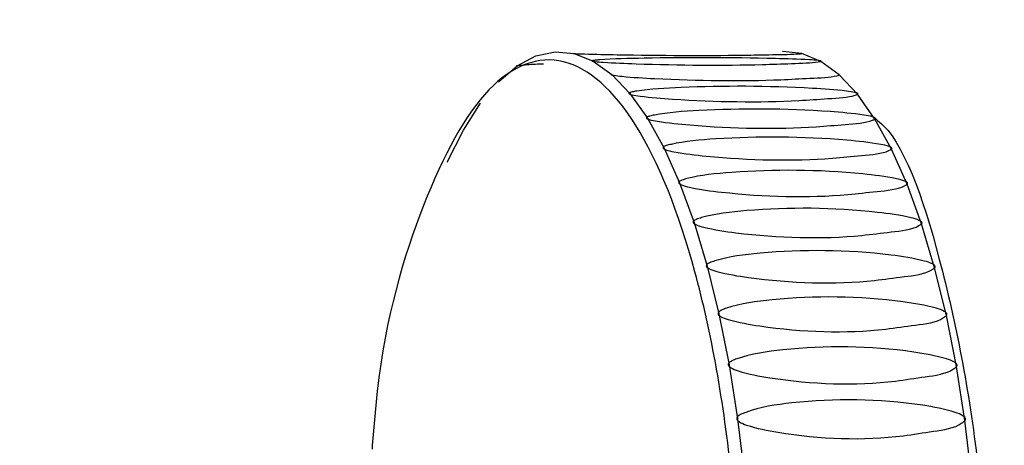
# Model space of a CAD drawing. Header units: millimetres. Extents: x 570 to 981, y 326 to 757.
# Tile 14 of 71: x 685.11 to 689.52, y 428.49 to 430.4. Entities that reach past the tile are written whole.
import ezdxf

# ---------------------------------------------------------------- set-up
doc = ezdxf.new("R2010")
doc.units = ezdxf.units.MM
doc.styles.add('SLDTEXTSTYLE0', font='TXT', dxfattribs={"width": 0.75})
doc.dimstyles.new('SLDDIMSTYLE0', dxfattribs={"dimtxt": 3.5, "dimasz": 3.556, "dimexe": 0, "dimexo": 0.0625, "dimgap": 0.875, "dimtad": 1, "dimdec": 0, "dimlfac": 2, "dimrnd": 1e-09, "dimzin": 12, "dimdsep": 46, "dimtxsty": 'SLDTEXTSTYLE0', "dimblk1": 'CLOSED', "dimblk2": 'CLOSED', "dimsah": 1, "dimcen": 0.09, "dimadec": 0, "dimazin": 3, "dimtfac": 1, "dimtofl": 0, "dimtmove": 0, "dimatfit": 3, "dimldrblk": 'CLOSED', "dimfxl": 0, "dimfrac": 2, "dimtolj": 1, "dimtzin": 12, "dimarcsym": 0})

# ---------------------------------------------------------------- blocks, each defined once
blk = doc.blocks.new('_Closed')
at = {"color": 0, "linetype": 'ByBlock', "lineweight": -2}
for p, q in [((-1, 0.166667), (0, 0)), ((-1, 0.166667), (-1, -0.166667)), ((0, 0), (-1, -0.166667)), ((0, 0), (-1, 0))]:
    blk.add_line(p, q, dxfattribs=at)
blk = doc.blocks.new('_D')
at = {"color": 7, "linetype": 'Continuous', "lineweight": 0}
for p, q in [((680.8022, 499.8879), (749.4687, 499.8879)), ((748.4687, 325.8258), (748.4687, 499.8879)), ((655.6233, 325.8258), (749.4687, 325.8258))]:
    blk.add_line(p, q, dxfattribs=at)
at = {"color": 7, "linetype": 'Continuous', "lineweight": 18, "xscale": 3.556, "yscale": 3.556}
for p, rotation in [((748.4687, 499.8879), 90.0000000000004), ((748.4687, 325.8258), 270.0000000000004)]:
    blk.add_blockref('_Closed', p, dxfattribs=dict(at, rotation=rotation))
at = {"color": 7, "linetype": 'Continuous', "lineweight": 18, "insert": (743.9569, 416.8584), "char_height": 3.5, "attachment_point": 1, "rotation": 90, "style": 'SLDTEXTSTYLE0'}
blk.add_mtext('348', dxfattribs=at)

msp = doc.modelspace()

# ---------------------------------------------------------------- linework, layer by layer
at = {"color": 7, "linetype": 'Continuous', "lineweight": 25}
for p, q in [((687.3332, 430.191), (687.4178, 430.236)), ((687.4178, 430.236), (687.5034, 430.2548)), ((687.5034, 430.2548), (687.5892, 430.2471)), ((687.5892, 430.2471), (687.6743, 430.213)), ((688.6084, 430.2464), (688.5227, 430.255)), ((688.6935, 430.2115), (688.6084, 430.2464)), ((687.2504, 430.1201), (687.3332, 430.191)), ((687.6743, 430.213), (687.7578, 430.1528)), ((688.7771, 430.1505), (688.6935, 430.2115)), ((687.7578, 430.1528), (687.8391, 430.0671)), ((688.8584, 430.064), (688.7771, 430.1505)), ((687.8391, 430.0671), (687.9173, 429.9568)), ((688.9366, 429.9529), (688.8584, 430.064)), ((687.0933, 429.9036), (687.1702, 430.024)), ((687.9173, 429.9568), (687.9917, 429.8228)), ((689.011, 429.8182), (688.9366, 429.9529)), ((687.0206, 429.7601), (687.0933, 429.9036)), ((687.9917, 429.8228), (688.0615, 429.6666)), ((689.0809, 429.6612), (689.011, 429.8182)), ((688.0615, 429.6666), (688.1262, 429.4895)), ((689.1455, 429.4835), (689.0809, 429.6612)), ((688.1262, 429.4895), (688.1851, 429.2933)), ((689.2042, 429.2867), (689.1455, 429.4835)), ((688.1851, 429.2933), (688.2376, 429.0798)), ((689.2565, 429.0728), (689.2042, 429.2867)), ((688.2376, 429.0798), (688.2832, 428.8513)), ((689.3018, 428.8438), (689.2565, 429.0728)), ((688.2832, 428.8513), (688.3216, 428.6097)), ((689.3397, 428.6019), (689.3018, 428.8438)), ((688.3216, 428.6097), (688.3522, 428.3576)), ((689.3699, 428.3494), (689.3397, 428.6019))]:
    msp.add_line(p, q, dxfattribs=at)
for points, knots in [([(686.6712, 426.5777), (686.7142, 426.2842), (686.8047, 425.6662), (687.0764, 425.0267), (687.4064, 424.7306), (687.7494, 424.8595), (688.0498, 425.3896), (688.2636, 426.2428), (688.3572, 427.2882), (688.3164, 428.3671), (688.1472, 429.3151), (687.8759, 429.9868), (687.544, 430.2794), (687.1991, 430.1526), (686.9057, 429.6131), (686.7237, 428.9939), (686.6903, 428.5619), (686.6835, 428.474)], [0, 0, 0, 0, 0.063948, 0.134607, 0.205193, 0.275748, 0.346311, 0.416902, 0.487542, 0.558198, 0.628863, 0.699528, 0.770184, 0.840824, 0.911415, 0.981977, 1, 1, 1, 1]), ([(687.5851, 430.2471), (687.5855, 430.247), (687.5867, 430.2468), (687.591, 430.2464), (687.6067, 430.2455), (687.6722, 430.2434), (687.9281, 430.2381), (688.2194, 430.2368), (688.4756, 430.2418), (688.5744, 430.2433), (688.6054, 430.2461), (688.6091, 430.2464)], [0, 0, 0, 0, 0.00305, 0.007371, 0.015268, 0.049038, 0.18245, 0.718183, 0.849926, 0.982088, 1, 1, 1, 1]), ([(688.6942, 430.2115), (688.6947, 430.2117), (688.6956, 430.2121), (688.6953, 430.2129), (688.6933, 430.2137), (688.6888, 430.2146), (688.6725, 430.2166), (688.6046, 430.2206), (688.3375, 430.2289), (688.0169, 430.2289), (687.7561, 430.2224), (687.6869, 430.2171), (687.676, 430.2157), (687.6713, 430.2148), (687.6695, 430.2139), (687.6696, 430.2133), (687.6701, 430.213), (687.6701, 430.213)], [0, 0, 0, 0, 0.003996, 0.008036, 0.011493, 0.015793, 0.023727, 0.058284, 0.194798, 0.743421, 0.947931, 0.972934, 0.981981, 0.991717, 0.995601, 0.999526, 1, 1, 1, 1]), ([(687.3292, 430.191), (687.3296, 430.1912), (687.3308, 430.1918), (687.3351, 430.1929), (687.3507, 430.1953), (687.3912, 430.1985), (687.4278, 430.1999), (687.4521, 430.2008)], [0, 0, 0, 0, 0.026214, 0.063559, 0.131792, 0.423599, 1, 1, 1, 1]), ([(687.6701, 430.213), (687.6706, 430.2128), (687.6717, 430.2123), (687.6761, 430.2114), (687.6917, 430.2094), (687.7571, 430.2049), (688.0128, 430.1946), (688.304, 430.1922), (688.5604, 430.2019), (688.6593, 430.2047), (688.6905, 430.2108), (688.6942, 430.2115)], [0, 0, 0, 0, 0.00305, 0.007372, 0.015268, 0.049039, 0.182451, 0.718183, 0.849926, 0.982088, 1, 1, 1, 1]), ([(687.7538, 430.1528), (687.7542, 430.1525), (687.7553, 430.1518), (687.7596, 430.1504), (687.7751, 430.1473), (687.8404, 430.1405), (688.0956, 430.1252), (688.3868, 430.1216), (688.6436, 430.1361), (688.7426, 430.1401), (688.774, 430.1494), (688.7777, 430.1505)], [0, 0, 0, 0, 0.003055, 0.007377, 0.015273, 0.049043, 0.182455, 0.718185, 0.849926, 0.982088, 1, 1, 1, 1]), ([(688.859, 430.064), (688.8595, 430.0645), (688.8605, 430.0653), (688.8603, 430.0669), (688.8583, 430.0685), (688.8539, 430.0704), (688.8378, 430.0746), (688.7703, 430.0834), (688.504, 430.102), (688.1834, 430.1022), (687.9219, 430.0872), (687.8523, 430.0757), (687.8412, 430.0728), (687.8364, 430.0709), (687.8345, 430.0689), (687.8346, 430.0678), (687.8351, 430.0672), (687.8351, 430.0671)], [0, 0, 0, 0, 0.003996, 0.008036, 0.011493, 0.015794, 0.023727, 0.058285, 0.194799, 0.743428, 0.94794, 0.972943, 0.98199, 0.991726, 0.99561, 0.999534, 1, 1, 1, 1]), ([(687.8351, 430.0671), (687.8355, 430.0667), (687.8366, 430.0657), (687.8409, 430.0639), (687.8563, 430.0597), (687.9213, 430.0507), (688.176, 430.0305), (688.467, 430.0259), (688.7243, 430.0448), (688.8235, 430.0501), (688.8552, 430.0625), (688.859, 430.064)], [0, 0, 0, 0, 0.003059, 0.007381, 0.015277, 0.049047, 0.182458, 0.718186, 0.849927, 0.982089, 1, 1, 1, 1]), ([(688.9372, 429.9529), (688.9377, 429.9534), (688.9387, 429.9546), (688.9386, 429.9565), (688.9366, 429.9585), (688.9323, 429.9609), (688.9163, 429.9661), (688.8491, 429.9771), (688.5835, 430.0006), (688.2629, 430.001), (688.0009, 429.9819), (687.9309, 429.9675), (687.9197, 429.9639), (687.9148, 429.9615), (687.9128, 429.959), (687.9129, 429.9576), (687.9133, 429.9569), (687.9134, 429.9568)], [0, 0, 0, 0, 0.003996, 0.008036, 0.011493, 0.015794, 0.023727, 0.058285, 0.1948, 0.743431, 0.947944, 0.972947, 0.981995, 0.99173, 0.995615, 0.999539, 1, 1, 1, 1]), ([(687.9134, 429.9568), (687.9138, 429.9563), (687.9148, 429.955), (687.919, 429.9528), (687.9343, 429.9476), (687.999, 429.9364), (688.253, 429.9116), (688.5439, 429.9059), (688.8018, 429.9292), (688.9011, 429.9356), (688.9333, 429.9511), (688.9372, 429.9529)], [0, 0, 0, 0, 0.003063, 0.007385, 0.015282, 0.049052, 0.182462, 0.718187, 0.849928, 0.982089, 1, 1, 1, 1]), ([(688.9403, 429.954), (688.9516, 429.9447), (689.0716, 429.8457), (689.2537, 429.2904), (689.4256, 428.3755), (689.4661, 427.2829), (689.3697, 426.2586), (689.2103, 425.5256), (689.0701, 425.3053), (689.0309, 425.2437)], [0, 0, 0, 0, 0.019004, 0.200903, 0.383722, 0.565631, 0.747488, 0.929395, 1, 1, 1, 1]), ([(689.0115, 429.8182), (689.012, 429.8189), (689.0131, 429.8202), (689.013, 429.8225), (689.0112, 429.8249), (689.0069, 429.8277), (688.9911, 429.8339), (688.9243, 429.847), (688.6595, 429.8752), (688.3389, 429.8758), (688.0762, 429.8528), (688.0057, 429.8356), (687.9944, 429.8313), (687.9894, 429.8284), (687.9874, 429.8255), (687.9874, 429.8238), (687.9878, 429.8229), (687.9878, 429.8228)], [0, 0, 0, 0, 0.003996, 0.008036, 0.011493, 0.015794, 0.023727, 0.058285, 0.194801, 0.743433, 0.947946, 0.972949, 0.981997, 0.991732, 0.995617, 0.999541, 1, 1, 1, 1]), ([(687.9878, 429.8228), (687.9882, 429.8222), (687.9892, 429.8208), (687.9934, 429.8181), (688.0084, 429.8119), (688.0728, 429.7986), (688.3259, 429.7694), (688.6166, 429.7628), (688.8753, 429.7902), (688.9749, 429.7977), (689.0076, 429.816), (689.0115, 429.8182)], [0, 0, 0, 0, 0.003066, 0.007387, 0.015284, 0.049054, 0.182464, 0.718188, 0.849928, 0.982089, 1, 1, 1, 1]), ([(689.0813, 429.6612), (689.0818, 429.662), (689.0829, 429.6635), (689.0829, 429.6662), (689.0812, 429.6689), (689.077, 429.6721), (689.0614, 429.6793), (688.995, 429.6944), (688.7312, 429.727), (688.4106, 429.7277), (688.1472, 429.7011), (688.0761, 429.6812), (688.0646, 429.6762), (688.0595, 429.673), (688.0574, 429.6696), (688.0573, 429.6677), (688.0577, 429.6667), (688.0578, 429.6666)], [0, 0, 0, 0, 0.003996, 0.008036, 0.011493, 0.015794, 0.023727, 0.058285, 0.1948, 0.743432, 0.947945, 0.972948, 0.981996, 0.991731, 0.995616, 0.99954, 1, 1, 1, 1]), ([(688.0578, 429.6666), (688.0582, 429.6659), (688.0591, 429.6642), (688.0631, 429.6611), (688.078, 429.654), (688.1419, 429.6388), (688.394, 429.6055), (688.6845, 429.5979), (688.9442, 429.6292), (689.044, 429.6377), (689.0773, 429.6587), (689.0813, 429.6612)], [0, 0, 0, 0, 0.003065, 0.007386, 0.015283, 0.049053, 0.182463, 0.718188, 0.849928, 0.982089, 1, 1, 1, 1]), ([(689.1458, 429.4835), (689.1464, 429.4844), (689.1475, 429.486), (689.1476, 429.489), (689.146, 429.4921), (689.1419, 429.4957), (689.1266, 429.5038), (689.0607, 429.5207), (688.7979, 429.5574), (688.4774, 429.5582), (688.213, 429.5282), (688.1413, 429.5059), (688.1297, 429.5003), (688.1245, 429.4966), (688.1222, 429.4928), (688.1221, 429.4907), (688.1225, 429.4896), (688.1225, 429.4895)], [0, 0, 0, 0, 0.003996, 0.008036, 0.011493, 0.015794, 0.023727, 0.058285, 0.1948, 0.743431, 0.947943, 0.972947, 0.981994, 0.99173, 0.995614, 0.999539, 1, 1, 1, 1]), ([(688.1225, 429.4895), (688.1229, 429.4887), (688.1238, 429.4868), (688.1277, 429.4833), (688.1423, 429.4754), (688.2057, 429.4585), (688.4568, 429.4213), (688.747, 429.4129), (689.0077, 429.4477), (689.1077, 429.4572), (689.1418, 429.4807), (689.1458, 429.4835)], [0, 0, 0, 0, 0.003063, 0.007385, 0.015281, 0.049051, 0.182461, 0.718187, 0.849928, 0.982089, 1, 1, 1, 1]), ([(689.2045, 429.2867), (689.2051, 429.2877), (689.2063, 429.2895), (689.2065, 429.2928), (689.2049, 429.2962), (689.201, 429.3001), (689.1859, 429.309), (689.1206, 429.3276), (688.8591, 429.368), (688.5385, 429.369), (688.2732, 429.3358), (688.2007, 429.3113), (688.1889, 429.3052), (688.1836, 429.3011), (688.1812, 429.297), (688.181, 429.2946), (688.1814, 429.2934), (688.1814, 429.2933)], [0, 0, 0, 0, 0.003996, 0.008036, 0.011493, 0.015794, 0.023727, 0.058285, 0.1948, 0.743431, 0.947944, 0.972947, 0.981994, 0.99173, 0.995614, 0.999539, 1, 1, 1, 1]), ([(688.1814, 429.2933), (688.1817, 429.2924), (688.1826, 429.2903), (688.1864, 429.2865), (688.2008, 429.2778), (688.2636, 429.2593), (688.5134, 429.2187), (688.8034, 429.2095), (689.0652, 429.2476), (689.1656, 429.2579), (689.2004, 429.2837), (689.2045, 429.2867)], [0, 0, 0, 0, 0.003063, 0.007385, 0.015282, 0.049051, 0.182462, 0.718187, 0.849928, 0.982089, 1, 1, 1, 1]), ([(689.2568, 429.0728), (689.2574, 429.0738), (689.2587, 429.0758), (689.259, 429.0793), (689.2575, 429.083), (689.2537, 429.0872), (689.239, 429.0968), (689.1742, 429.1169), (688.914, 429.1607), (688.5935, 429.1618), (688.3271, 429.1258), (688.2538, 429.0994), (688.2418, 429.0927), (688.2364, 429.0883), (688.2339, 429.0839), (688.2336, 429.0813), (688.2339, 429.08), (688.2339, 429.0799)], [0, 0, 0, 0, 0.003996, 0.008036, 0.011493, 0.015794, 0.023727, 0.058285, 0.1948, 0.743431, 0.947944, 0.972947, 0.981995, 0.99173, 0.995615, 0.999539, 1, 1, 1, 1]), ([(688.2339, 429.0799), (688.2342, 429.0789), (688.235, 429.0767), (688.2387, 429.0726), (688.2528, 429.0632), (688.315, 429.0432), (688.5635, 428.9996), (688.8531, 428.9897), (689.1162, 429.0306), (689.2169, 429.0417), (689.2526, 429.0695), (689.2568, 429.0728)], [0, 0, 0, 0, 0.003064, 0.007385, 0.015282, 0.049052, 0.182462, 0.718187, 0.849928, 0.982089, 1, 1, 1, 1]), ([(689.3022, 428.8438), (689.3028, 428.8448), (689.3042, 428.847), (689.3046, 428.8507), (689.3032, 428.8546), (689.2996, 428.8591), (689.2851, 428.8693), (689.221, 428.8907), (688.9622, 428.9375), (688.6417, 428.9386), (688.3742, 428.9002), (688.3, 428.872), (688.2878, 428.865), (688.2822, 428.8603), (688.2796, 428.8555), (688.2792, 428.8529), (688.2795, 428.8514), (688.2795, 428.8513)], [0, 0, 0, 0, 0.003996, 0.008036, 0.011493, 0.015794, 0.023727, 0.058285, 0.1948, 0.74343, 0.947942, 0.972946, 0.981993, 0.991729, 0.995613, 0.999537, 1, 1, 1, 1]), ([(688.2795, 428.8513), (688.2798, 428.8503), (688.2805, 428.8479), (688.284, 428.8436), (688.2978, 428.8336), (688.3594, 428.8123), (688.6065, 428.7661), (688.8958, 428.7556), (689.1602, 428.799), (689.2613, 428.8108), (689.2978, 428.8403), (689.3022, 428.8438)], [0, 0, 0, 0, 0.003062, 0.007384, 0.01528, 0.04905, 0.182461, 0.718187, 0.849927, 0.982089, 1, 1, 1, 1]), ([(689.3402, 428.6019), (689.3409, 428.603), (689.3423, 428.6052), (689.3428, 428.6092), (689.3416, 428.6132), (689.3381, 428.618), (689.3239, 428.6287), (689.2605, 428.6512), (689.0032, 428.7004), (688.6828, 428.7017), (688.414, 428.6612), (688.339, 428.6315), (688.3265, 428.6241), (688.3208, 428.6192), (688.318, 428.6142), (688.3175, 428.6114), (688.3177, 428.6099), (688.3177, 428.6097)], [0, 0, 0, 0, 0.003996, 0.008036, 0.011493, 0.015794, 0.023727, 0.058285, 0.1948, 0.74343, 0.947942, 0.972945, 0.981993, 0.991728, 0.995613, 0.999537, 1, 1, 1, 1]), ([(688.3177, 428.6097), (688.318, 428.6087), (688.3186, 428.6062), (688.322, 428.6016), (688.3355, 428.5912), (688.3964, 428.5689), (688.6421, 428.5204), (688.931, 428.5095), (689.1968, 428.5549), (689.2983, 428.5672), (689.3357, 428.5982), (689.3402, 428.6019)], [0, 0, 0, 0, 0.003061, 0.007383, 0.01528, 0.04905, 0.18246, 0.718187, 0.849927, 0.982089, 1, 1, 1, 1])]:
    msp.add_open_spline(points, degree=3, knots=knots, dxfattribs=at)

# ---------------------------------------------------------------- dimensions: what is measured, and where the dimension line sits
at = {"color": 7, "linetype": 'Continuous', "lineweight": 18}
dim = msp.add_linear_dim(base=(748.4687, 499.8879), p1=(654.6233, 325.8258), p2=(679.8022, 499.8879), angle=90, dimstyle='SLDDIMSTYLE0', dxfattribs=at)
dim.commit()
dim.dimension.update_dxf_attribs({"geometry": '_D', "text_midpoint": (748.4687, 420.7376), "dimtype": 160})

doc.saveas('drawing.dxf')
